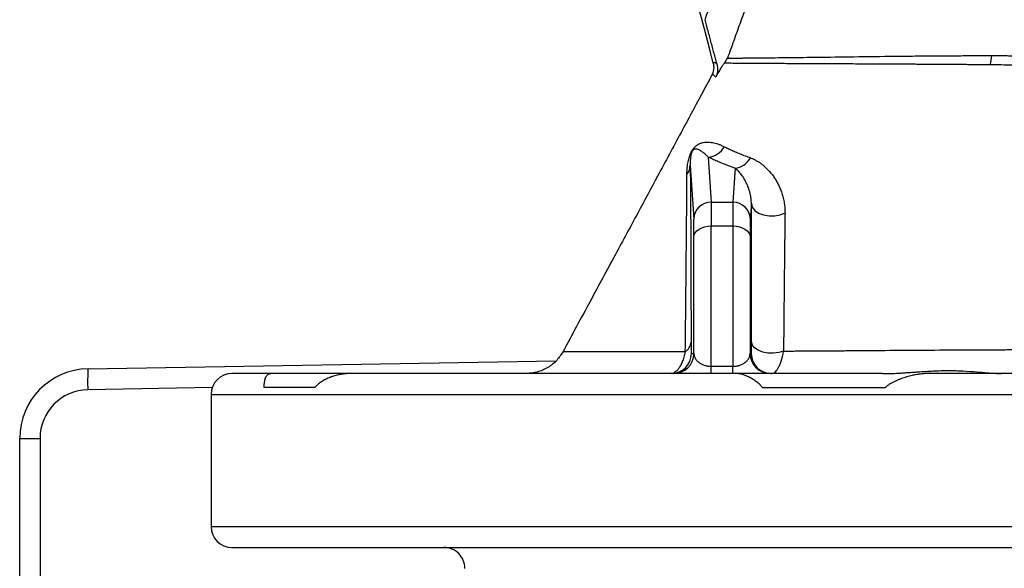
# Model space of a CAD drawing. Extents: x 167 to 762, y 25 to 1311.
# Tile 8 of 26: x 294 to 436, y 642 to 720. Entities that reach past the tile are written whole.
import ezdxf

# ---------------------------------------------------------------- set-up
doc = ezdxf.new("R2010")
doc.units = 0
doc.layers.get('0').update_dxf_attribs({"linetype": 'CONTINUOUS'})

msp = doc.modelspace()

# ---------------------------------------------------------------- linework, layer by layer
at = {"color": 7, "linetype": 'CONTINUOUS'}
for p, q in [((393.93, 712.61), (393.88, 712.47)), ((393.94, 712.62), (393.89, 712.48)), ((393.84, 712.41), (393.87, 712.43)), ((393.88, 712.43), (393.84, 712.41)), ((393.35, 700.71), (393.77, 694.23)), ((390.77, 699.55), (391.27, 691.79)), ((397.23, 699.1), (396.91, 694.23)), ((393.77, 694.23), (396.91, 694.23)), ((399.56, 694.02), (399.41, 691.79)), ((393.8, 670.63), (393.8, 690.81)), ((393.8, 690.81), (396.88, 690.81)), ((396.88, 690.81), (396.88, 670.63)), ((391.3, 672.46), (391.3, 689.23)), ((399.38, 689.23), (399.38, 672.46)), ((304.13, 670.27), (371.5, 671.44)), ((390.93, 672.46), (391.3, 672.46)), ((399.38, 672.46), (399.55, 672.46)), ((393.8, 669.59), (393.8, 670.63)), ((393.8, 670.63), (396.88, 670.63)), ((396.88, 669.59), (396.88, 670.63)), ((341.58, 669.59), (330.45, 669.59)), ((418.42, 669.59), (397.56, 669.59)), ((418.42, 669.59), (418.84, 669.59)), ((322.01, 667.58), (304.11, 667.27)), ((321.84, 666.59), (321.84, 647.59)), ((321.84, 666.59), (447.45, 666.59)), ((294.31, 637.59), (294.31, 660.27)), ((294.31, 660.27), (297.23, 660.27)), ((297.23, 660.27), (297.23, 637.59)), ((321.84, 647.59), (452.66, 647.59))]:
    msp.add_line(p, q, dxfattribs=at)
at = {"color": 7, "linetype": 'CONTINUOUS', "flags": 128}
for points in [[(399.56, 694.02), (399.69, 693.51), (400.05, 693.05), (400.6, 692.67), (401.3, 692.4), (402.1, 692.26), (402.92, 692.27), (403.71, 692.42), (404.4, 692.71)], [(391.3, 689.23), (391.35, 689.54), (391.5, 689.83), (391.73, 690.11), (392.04, 690.35), (392.42, 690.54), (392.85, 690.69), (393.31, 690.78), (393.8, 690.81)], [(396.88, 690.81), (397.37, 690.78), (397.83, 690.69), (398.26, 690.54), (398.64, 690.35), (398.95, 690.11), (399.18, 689.83), (399.33, 689.54), (399.38, 689.23)], [(404.19, 672.82), (403.49, 672.61), (402.72, 672.51), (401.94, 672.53), (401.19, 672.68), (400.54, 672.93), (400.03, 673.27), (399.7, 673.68), (399.58, 674.13)]]:
    msp.add_lwpolyline(points, dxfattribs=at)
at = {"color": 7, "linetype": 'CONTINUOUS'}
for centre, radius, start, end in [((88.34, 638.34), 315, 13.9366, 26.9973), ((425.16, 716.15), 9.03, 345.9746, 354.5332), ((393.12, 703.62), 2.92, 274.4617, 330.9264), ((396.9, 701.93), 2.84, 276.5673, 332.3107), ((388.47, 699.61), 2.3, 322.4622, 358.5339), ((393.75, 691.74), 2.49, 89.706, 178.7696), ((396.93, 691.74), 2.49, 1.2305, 90.2938), ((389.16, 674.23), 1.73, 301.3864, 355.4031), ((388.03, 672.49), 2.9, 270.0028, 359.3595), ((388.4, 672.49), 2.9, 270.0028, 359.3595), ((402.28, 672.49), 2.9, 180.6404, 269.9974), ((402.45, 672.49), 2.9, 180.6404, 269.9974), ((304.31, 660.27), 10, 91, 180), ((332.79, 668.52), 28.71, 176.505, 182.4948), ((324.84, 666.59), 3, 90, 180), ((304.23, 660.27), 7, 91, 180), ((324.84, 647.59), 3, 180, 270), ((355.34, 641.59), 3, 359.9776, 90)]:
    msp.add_arc(centre, radius, start, end, dxfattribs=at)
for points, knots in [([(419.03, 773.64), (418.91, 773.44), (417.16, 770.46), (413.84, 764.64), (408.96, 756.05), (404.4, 747.45), (400.13, 738.64), (396.31, 729.74), (394.01, 723.56), (392.85, 720.46)], [0, 0, 0, 0, 0.011539, 0.174884, 0.338357, 0.510709, 0.666833, 0.832706, 1, 1, 1, 1]), ([(424.25, 772.71), (423.97, 772.22), (423.38, 771.21), (422.52, 769.72), (421.66, 768.22), (420.82, 766.75), (420.01, 765.34), (419.2, 763.94), (418.36, 762.47), (416.92, 759.96), (415.5, 757.45), (413.87, 754.51), (412.6, 752.21), (411.27, 749.73), (410.07, 747.46), (408.97, 745.32), (407.82, 743.05), (406.74, 740.84), (405.84, 738.95), (405.15, 737.46), (404.62, 736.31), (404.1, 735.16), (403.67, 734.21), (403.37, 733.51), (403.17, 733.07), (403.02, 732.71), (402.89, 732.41), (402.77, 732.15), (402.68, 731.93), (402.6, 731.74), (402.53, 731.59), (402.48, 731.47), (402.36, 731.19), (402.17, 730.72), (401.89, 730.06), (401.38, 728.83), (400.64, 727.02), (399.7, 724.63), (398.77, 722.21), (397.88, 719.81), (397, 717.4), (396.43, 715.78), (396.13, 714.95)], [0, 0, 0, 0, 0.026626, 0.054229, 0.080479, 0.106832, 0.1333, 0.1562, 0.18252, 0.212292, 0.290885, 0.316598, 0.36921, 0.413437, 0.447384, 0.489184, 0.52548, 0.566028, 0.603563, 0.623094, 0.64264, 0.662712, 0.681839, 0.690971, 0.698454, 0.704293, 0.709254, 0.713625, 0.717408, 0.720604, 0.723212, 0.725235, 0.72667, 0.737408, 0.748656, 0.760415, 0.799083, 0.839731, 0.880497, 0.919624, 0.958958, 1, 1, 1, 1]), ([(392.85, 720.46), (392.89, 720.34), (392.95, 720.09), (393.06, 719.69), (393.18, 719.24), (393.3, 718.79), (393.42, 718.36), (393.53, 717.95), (393.64, 717.54), (393.8, 716.98), (393.98, 716.31), (394.16, 715.64), (394.3, 715.13), (394.41, 714.74), (394.51, 714.39), (394.57, 714.17), (394.6, 714.06)], [0, 0, 0, 0, 0.052623, 0.112261, 0.178986, 0.252864, 0.314716, 0.376845, 0.438005, 0.499802, 0.635508, 0.750023, 0.818664, 0.883206, 0.943647, 1, 1, 1, 1]), ([(396.13, 714.95), (396.18, 714.95), (396.28, 714.95), (396.44, 714.95), (396.6, 714.95), (396.78, 714.95), (396.97, 714.95), (397.18, 714.95), (397.39, 714.95), (397.61, 714.95), (397.85, 714.95), (398.1, 714.95), (398.73, 714.96), (399.88, 714.96), (402.07, 714.99), (405.04, 715.02), (409.18, 715.07), (414.23, 715.14), (419.2, 715.2), (423.53, 715.25), (426.22, 715.27), (428.29, 715.28), (429.68, 715.29), (431.12, 715.29), (432.61, 715.29), (433.64, 715.29), (434.15, 715.29)], [0, 0, 0, 0, 0.012635, 0.025339, 0.038112, 0.050954, 0.063865, 0.076843, 0.089889, 0.103003, 0.116183, 0.129429, 0.142742, 0.214325, 0.286052, 0.393073, 0.500743, 0.623285, 0.749284, 0.811191, 0.874396, 0.898364, 0.922923, 0.94806, 0.973758, 1, 1, 1, 1]), ([(434.15, 715.29), (434.39, 715.29), (434.87, 715.29), (435.6, 715.29), (436.35, 715.29), (437.13, 715.28), (437.92, 715.28), (438.84, 715.27), (439.9, 715.26), (441.08, 715.25), (442.06, 715.23), (442.75, 715.21), (443.15, 715.2), (443.35, 715.2), (443.46, 715.19)], [0, 0, 0, 0, 0.079013, 0.159782, 0.242288, 0.326509, 0.412422, 0.500005, 0.624916, 0.749865, 0.874881, 0.937425, 0.966023, 1, 1, 1, 1]), ([(394.07, 714.21), (394.08, 714.16), (394.1, 714.07), (394.12, 713.92), (394.14, 713.77), (394.14, 713.62), (394.14, 713.45), (394.12, 713.28), (394.08, 713.06), (394.01, 712.76), (393.9, 712.54), (393.84, 712.41)], [0, 0, 0, 0, 0.0756435, 0.1544823, 0.236454, 0.3214664, 0.4093955, 0.500083, 0.6068484, 0.7745367, 1, 1, 1, 1]), ([(394.07, 714.21), (394.12, 714.31), (394.2, 714.35), (394.38, 714.3), (394.48, 714.21), (394.6, 714.06)], [0, 0, 0, 0, 0.5, 0.5, 1, 1, 1, 1]), ([(394.42, 712.2), (394.49, 712.32), (394.62, 712.55), (394.82, 712.87), (395, 713.16), (395.16, 713.43), (395.31, 713.67), (395.45, 713.88), (395.57, 714.06), (395.65, 714.17), (395.68, 714.22)], [0, 0, 0, 0, 0.164016, 0.315576, 0.454806, 0.581862, 0.701048, 0.810218, 0.909717, 1, 1, 1, 1]), ([(394.6, 714.06), (394.62, 714.01), (394.65, 713.9), (394.68, 713.73), (394.7, 713.55), (394.71, 713.37), (394.71, 713.15), (394.68, 712.92), (394.63, 712.71), (394.58, 712.55), (394.53, 712.43), (394.48, 712.31), (394.44, 712.24), (394.42, 712.2)], [0, 0, 0, 0, 0.100246, 0.19641, 0.28879, 0.399621, 0.499667, 0.63022, 0.74946, 0.811019, 0.872852, 0.935627, 1, 1, 1, 1]), ([(433.93, 713.96), (433.68, 713.97), (433.17, 713.97), (432.41, 713.98), (431.64, 713.98), (430.85, 713.99), (430.06, 714), (429.25, 714), (428.43, 714.01), (427.6, 714.02), (426.77, 714.02), (425.92, 714.03), (425.07, 714.03), (424.22, 714.04), (423.36, 714.04), (422.5, 714.05), (421.63, 714.05), (420.76, 714.06), (419.3, 714.07), (417.18, 714.08), (414.39, 714.09), (411.44, 714.1), (408.85, 714.12), (406.31, 714.13), (404.04, 714.14), (401.93, 714.15), (400.4, 714.15), (399.28, 714.16), (398.43, 714.17), (397.71, 714.18), (397.12, 714.18), (396.63, 714.19), (396.25, 714.2), (395.93, 714.21), (395.76, 714.21), (395.68, 714.22)], [0, 0, 0, 0, 0.012453, 0.025195, 0.038229, 0.051557, 0.065183, 0.07911, 0.093342, 0.107882, 0.122728, 0.137836, 0.153193, 0.168801, 0.184662, 0.200778, 0.217152, 0.233787, 0.250684, 0.302298, 0.36079, 0.426358, 0.49932, 0.547346, 0.62469, 0.692892, 0.749856, 0.790502, 0.828627, 0.864134, 0.896824, 0.92672, 0.953864, 0.978284, 1, 1, 1, 1]), ([(459.88, 712.8), (459.7, 712.79), (459.34, 712.78), (458.79, 712.77), (458.24, 712.76), (457.68, 712.75), (457.12, 712.75), (456.54, 712.76), (455.53, 712.78), (454.04, 712.83), (451.84, 712.96), (449.3, 713.16), (446.91, 713.42), (445.33, 713.61), (444.59, 713.71), (444.33, 713.74), (444.05, 713.78), (443.73, 713.8), (443.29, 713.83), (442.8, 713.84), (442.26, 713.86), (441.69, 713.87), (440.97, 713.88), (439.92, 713.9), (438.57, 713.91), (437.02, 713.93), (435.47, 713.95), (434.44, 713.96), (433.93, 713.96)], [0, 0, 0, 0, 0.019472, 0.039254, 0.059353, 0.079775, 0.100524, 0.121607, 0.143031, 0.212261, 0.28607, 0.389267, 0.500483, 0.563015, 0.575521, 0.587912, 0.594277, 0.608776, 0.625476, 0.645165, 0.665963, 0.687871, 0.712934, 0.750247, 0.811226, 0.873155, 0.936068, 1, 1, 1, 1]), ([(394.42, 712.2), (394.3, 712.35), (394.07, 712.63), (393.94, 712.49), (393.88, 712.43)], [0, 0, 0, 0, 0.539941, 1, 1, 1, 1]), ([(393.84, 712.41), (393.35, 711.5), (391.89, 708.79), (389.3, 703.97), (386.25, 698.3), (383.1, 692.45), (379.86, 686.44), (376.27, 679.8), (373.77, 675.16), (372.47, 672.75)], [0, 0, 0, 0, 0.069163, 0.206725, 0.364212, 0.498101, 0.648243, 0.817839, 1, 1, 1, 1]), ([(390.29, 698.21), (390.29, 698.3), (390.29, 698.47), (390.3, 698.72), (390.32, 698.96), (390.34, 699.2), (390.37, 699.49), (390.42, 699.83), (390.49, 700.22), (390.58, 700.57), (390.68, 700.89), (390.8, 701.18), (390.92, 701.44), (391.06, 701.69), (391.24, 701.96), (391.49, 702.23), (391.81, 702.49), (392.19, 702.69), (392.6, 702.81), (393.01, 702.87), (393.39, 702.87), (393.78, 702.83), (394.15, 702.77), (394.53, 702.67), (394.91, 702.54), (395.29, 702.39), (395.54, 702.26), (395.67, 702.2)], [0, 0, 0, 0, 0.027927, 0.0543, 0.079135, 0.10245, 0.124264, 0.163353, 0.196957, 0.225343, 0.248904, 0.267135, 0.282862, 0.297253, 0.311763, 0.339076, 0.374373, 0.429897, 0.499839, 0.559553, 0.625206, 0.686256, 0.750072, 0.811445, 0.873507, 0.936335, 1, 1, 1, 1]), ([(393.35, 700.71), (393.29, 700.76), (393.19, 700.86), (393.05, 701), (392.93, 701.11), (392.82, 701.21), (392.72, 701.29), (392.53, 701.44), (392.27, 701.62), (391.96, 701.78), (391.73, 701.86), (391.56, 701.87), (391.44, 701.86), (391.36, 701.83), (391.29, 701.79), (391.22, 701.75), (391.17, 701.69), (391.11, 701.63), (391.04, 701.52), (390.96, 701.34), (390.91, 701.19), (390.88, 701.05), (390.85, 700.92), (390.83, 700.78), (390.81, 700.62), (390.79, 700.46), (390.77, 700.22), (390.76, 699.92), (390.76, 699.68), (390.77, 699.55)], [0, 0, 0, 0, 0.056118, 0.106486, 0.151106, 0.189976, 0.223098, 0.25047, 0.39269, 0.500962, 0.571225, 0.62622, 0.651293, 0.672136, 0.688829, 0.699703, 0.708213, 0.714745, 0.72013, 0.7319, 0.751127, 0.764696, 0.781085, 0.800341, 0.822494, 0.847561, 0.875557, 0.932305, 1, 1, 1, 1]), ([(395.67, 702.2), (395.77, 702.15), (395.97, 702.05), (396.27, 701.91), (396.58, 701.76), (396.91, 701.61), (397.24, 701.47), (397.58, 701.32), (397.93, 701.18), (398.29, 701.03), (398.65, 700.89), (399.03, 700.75), (399.29, 700.65), (399.42, 700.61)], [0, 0, 0, 0, 0.090637, 0.18134, 0.272107, 0.362931, 0.45381, 0.54474, 0.635715, 0.726733, 0.817789, 0.908879, 1, 1, 1, 1]), ([(397.23, 699.1), (397.1, 699.15), (396.83, 699.25), (396.44, 699.39), (396.06, 699.53), (395.69, 699.68), (395.32, 699.82), (394.97, 699.97), (394.63, 700.12), (394.29, 700.26), (393.97, 700.41), (393.65, 700.56), (393.45, 700.66), (393.35, 700.71)], [0, 0, 0, 0, 0.09108, 0.182094, 0.273051, 0.363964, 0.454842, 0.545697, 0.636539, 0.72738, 0.818229, 0.909099, 1, 1, 1, 1]), ([(399.42, 700.61), (399.49, 700.58), (399.62, 700.53), (399.82, 700.44), (400.02, 700.35), (400.22, 700.24), (400.42, 700.13), (400.61, 700.01), (400.81, 699.88), (401, 699.74), (401.41, 699.42), (402.01, 698.86), (402.62, 698.12), (403.06, 697.45), (403.37, 696.9), (403.65, 696.32), (403.9, 695.69), (404.11, 695.02), (404.24, 694.41), (404.32, 693.91), (404.37, 693.51), (404.39, 693.11), (404.4, 692.84), (404.4, 692.71)], [0, 0, 0, 0, 0.027132, 0.054396, 0.081804, 0.10937, 0.137107, 0.16503, 0.193149, 0.221478, 0.25003, 0.375781, 0.500062, 0.562729, 0.624372, 0.68767, 0.749235, 0.81328, 0.874654, 0.907546, 0.939351, 0.970142, 1, 1, 1, 1]), ([(390.77, 699.55), (390.77, 699.41), (390.77, 699.12), (390.78, 698.68), (390.78, 698.22), (390.78, 697.76), (390.79, 697.28), (390.79, 696.78), (390.8, 696.28), (390.8, 695.76), (390.81, 695.23), (390.81, 694.69), (390.82, 693.38), (390.83, 691.17), (390.85, 688.49), (390.86, 686.2), (390.86, 684.38), (390.87, 682.48), (390.87, 680.5), (390.88, 678.44), (390.88, 676.3), (390.88, 674.84), (390.88, 674.1)], [0, 0, 0, 0, 0.021638, 0.043485, 0.065543, 0.087814, 0.110302, 0.133009, 0.155938, 0.17909, 0.202468, 0.226074, 0.24991, 0.371606, 0.499719, 0.565921, 0.633847, 0.703518, 0.774952, 0.848166, 0.923178, 1, 1, 1, 1]), ([(399.56, 694.02), (399.56, 694.08), (399.56, 694.21), (399.55, 694.39), (399.53, 694.59), (399.51, 694.78), (399.48, 694.98), (399.45, 695.19), (399.41, 695.4), (399.35, 695.61), (399.25, 695.99), (399.06, 696.54), (398.77, 697.16), (398.43, 697.76), (398.11, 698.21), (397.83, 698.54), (397.63, 698.75), (397.44, 698.94), (397.3, 699.05), (397.23, 699.1)], [0, 0, 0, 0, 0.021987, 0.045414, 0.070288, 0.096615, 0.124401, 0.153651, 0.184369, 0.216557, 0.250219, 0.364702, 0.49997, 0.604412, 0.749991, 0.825358, 0.874953, 0.941505, 1, 1, 1, 1]), ([(390.06, 672.76), (390.06, 673.14), (390.07, 673.9), (390.08, 675.02), (390.09, 676.11), (390.11, 677.18), (390.12, 678.23), (390.13, 679.25), (390.14, 680.25), (390.15, 681.22), (390.16, 682.17), (390.17, 683.09), (390.18, 684), (390.19, 684.88), (390.19, 685.73), (390.21, 687.41), (390.23, 689.8), (390.25, 692.18), (390.27, 693.79), (390.27, 694.77), (390.28, 695.71), (390.28, 696.59), (390.29, 697.42), (390.29, 697.95), (390.29, 698.21)], [0, 0, 0, 0, 0.03974, 0.07884, 0.117307, 0.155143, 0.192356, 0.228951, 0.264934, 0.300311, 0.33509, 0.369278, 0.402882, 0.435911, 0.468373, 0.500276, 0.629393, 0.75009, 0.79451, 0.837762, 0.879894, 0.92095, 0.960974, 1, 1, 1, 1]), ([(393.77, 694.23), (393.77, 694.21), (393.77, 694.17), (393.77, 694.09), (393.77, 694.01), (393.78, 693.92), (393.78, 693.81), (393.78, 693.7), (393.78, 693.58), (393.78, 693.45), (393.79, 693.31), (393.79, 693.16), (393.79, 693), (393.79, 692.84), (393.79, 692.67), (393.79, 692.49), (393.79, 692.3), (393.79, 692.1), (393.8, 691.9), (393.8, 691.7), (393.8, 691.48), (393.8, 691.26), (393.8, 691.04), (393.8, 690.88), (393.8, 690.81)], [0, 0, 0, 0, 0.047308, 0.094439, 0.141394, 0.188173, 0.234774, 0.2812, 0.327448, 0.373521, 0.419416, 0.465135, 0.510678, 0.556044, 0.601234, 0.646247, 0.691084, 0.735744, 0.780228, 0.824535, 0.868666, 0.91262, 0.956398, 1, 1, 1, 1]), ([(396.91, 694.23), (396.9, 694.02), (396.9, 693.62), (396.89, 692.46), (396.88, 691.7), (396.88, 690.81)], [0, 0, 0, 0, 0.5, 0.5, 1, 1, 1, 1]), ([(399.58, 674.13), (399.58, 674.73), (399.58, 675.93), (399.58, 677.7), (399.57, 679.45), (399.57, 681.17), (399.57, 682.87), (399.57, 684.54), (399.56, 686.18), (399.56, 687.8), (399.56, 689.39), (399.56, 690.96), (399.56, 692.5), (399.56, 693.52), (399.56, 694.02)], [0, 0, 0, 0, 0.088762, 0.17653, 0.263306, 0.349091, 0.433888, 0.5177, 0.600528, 0.682375, 0.763243, 0.843135, 0.922053, 1, 1, 1, 1]), ([(404.4, 692.71), (404.39, 692.28), (404.38, 691.4), (404.36, 690.06), (404.35, 688.69), (404.33, 687.28), (404.32, 685.85), (404.3, 684.37), (404.28, 682.33), (404.25, 679.66), (404.22, 676.31), (404.2, 674), (404.19, 672.82)], [0, 0, 0, 0, 0.067094, 0.135627, 0.205605, 0.277032, 0.349912, 0.424245, 0.50003, 0.658721, 0.825389, 1, 1, 1, 1]), ([(391.3, 689.23), (391.3, 689.29), (391.3, 689.42), (391.3, 689.61), (391.3, 689.8), (391.3, 689.98), (391.29, 690.23), (391.29, 690.56), (391.29, 690.91), (391.28, 691.21), (391.28, 691.44), (391.28, 691.6), (391.27, 691.71), (391.27, 691.77), (391.27, 691.79)], [0, 0, 0, 0, 0.049666, 0.099251, 0.148815, 0.198416, 0.248116, 0.374007, 0.500003, 0.625896, 0.751894, 0.834618, 0.917228, 1, 1, 1, 1]), ([(399.41, 691.79), (399.41, 691.78), (399.41, 691.75), (399.41, 691.69), (399.41, 691.62), (399.4, 691.54), (399.4, 691.42), (399.39, 691.21), (399.39, 690.91), (399.39, 690.56), (399.38, 690.2), (399.38, 689.86), (399.38, 689.55), (399.38, 689.34), (399.38, 689.23)], [0, 0, 0, 0, 0.049669, 0.099257, 0.148823, 0.198427, 0.248128, 0.374022, 0.500019, 0.625911, 0.751906, 0.834627, 0.917233, 1, 1, 1, 1]), ([(390.88, 674.1), (390.88, 674.05), (390.88, 673.97), (390.88, 673.86), (390.88, 673.74), (390.88, 673.63), (390.88, 673.53), (390.89, 673.42), (390.89, 673.26), (390.89, 673.04), (390.9, 672.83), (390.9, 672.66), (390.91, 672.56), (390.91, 672.5), (390.92, 672.47), (390.92, 672.46), (390.93, 672.46)], [0, 0, 0, 0, 0.033437, 0.067587, 0.102534, 0.138355, 0.175122, 0.212901, 0.251755, 0.373679, 0.502387, 0.624945, 0.750768, 0.833633, 0.916643, 1, 1, 1, 1]), ([(399.55, 672.46), (399.55, 672.46), (399.56, 672.46), (399.56, 672.48), (399.56, 672.5), (399.56, 672.53), (399.57, 672.58), (399.57, 672.68), (399.58, 672.86), (399.58, 673.1), (399.58, 673.35), (399.58, 673.61), (399.58, 673.86), (399.58, 674.04), (399.58, 674.13)], [0, 0, 0, 0, 0.050188, 0.100205, 0.15013, 0.200043, 0.250024, 0.376137, 0.500223, 0.627079, 0.750136, 0.835842, 0.91884, 1, 1, 1, 1]), ([(402.45, 669.59), (402.62, 669.59), (402.78, 669.66), (403.03, 669.86), (403.11, 669.94), (403.27, 670.14), (403.34, 670.26), (403.49, 670.52), (403.57, 670.67), (403.71, 671), (403.78, 671.19), (403.98, 671.8), (404.09, 672.27), (404.19, 672.82)], [0, 0, 0, 0, 0.25, 0.25, 0.375, 0.375, 0.5, 0.5, 0.625, 0.625, 0.75, 0.75, 1, 1, 1, 1]), ([(404.19, 672.82), (404.44, 672.82), (404.93, 672.83), (405.68, 672.83), (406.43, 672.84), (407.17, 672.84), (407.92, 672.85), (408.66, 672.85), (409.41, 672.86), (410.15, 672.86), (410.89, 672.87), (411.63, 672.87), (412.37, 672.88), (413.1, 672.88), (415.43, 672.9), (419.16, 672.93), (424.66, 672.97), (430.09, 673), (434.66, 673.02), (437.97, 673.03), (440.09, 673.03), (442.1, 673.04), (444.01, 673.04), (445.83, 673.04), (447.03, 673.03), (447.63, 673.03)], [0, 0, 0, 0, 0.020235, 0.0402794, 0.0601354, 0.0798051, 0.0992907, 0.1185941, 0.1377176, 0.1566633, 0.1754333, 0.1940297, 0.2124547, 0.2307104, 0.2487989, 0.3848281, 0.4993647, 0.629997, 0.7494716, 0.7976623, 0.8428682, 0.885273, 0.9250427, 0.9628442, 1, 1, 1, 1]), ([(372.48, 672.78), (372.2, 672.33), (371.62, 671.41), (370.31, 670.4), (368.8, 669.72), (367.72, 669.64), (367.19, 669.59)], [0, 0, 0, 0, 0.24521, 0.499783, 0.754475, 1, 1, 1, 1]), ([(372.47, 672.75), (372.47, 672.75), (372.46, 672.75), (372.47, 672.75), (372.48, 672.75)], [0, 0, 0, 0, 0.069441, 1, 1, 1, 1]), ([(372.48, 672.75), (372.58, 672.75), (372.78, 672.75), (374.34, 672.74), (376.82, 672.74), (380.29, 672.74), (384.63, 672.74), (388.25, 672.75), (390.06, 672.76)], [0, 0, 0, 0, 0.162299, 0.330454, 0.497272, 0.664451, 0.83289, 1, 1, 1, 1]), ([(390.06, 672.76), (389.99, 672.45), (389.92, 672.18), (389.77, 671.69), (389.69, 671.47), (389.53, 671.07), (389.45, 670.89), (389.27, 670.58), (389.19, 670.43), (388.92, 670.07), (388.75, 669.89), (388.39, 669.65), (388.21, 669.59), (388.03, 669.59)], [0, 0, 0, 0, 0.125, 0.125, 0.25, 0.25, 0.375, 0.375, 0.5, 0.5, 0.75, 0.75, 1, 1, 1, 1]), ([(391.3, 672.46), (391.3, 672.43), (391.3, 672.36), (391.31, 672.27), (391.33, 672.2), (391.35, 672.09), (391.4, 671.95), (391.51, 671.72), (391.7, 671.46), (392.02, 671.17), (392.4, 670.93), (392.77, 670.79), (393.06, 670.71), (393.24, 670.68), (393.42, 670.65), (393.61, 670.63), (393.73, 670.63), (393.8, 670.63)], [0, 0, 0, 0, 0.046281, 0.087122, 0.122523, 0.152483, 0.235862, 0.309288, 0.471782, 0.605703, 0.732607, 0.836989, 0.872822, 0.906617, 0.938768, 0.969726, 1, 1, 1, 1]), ([(396.88, 670.63), (396.92, 670.63), (396.99, 670.63), (397.09, 670.64), (397.19, 670.64), (397.29, 670.66), (397.4, 670.67), (397.5, 670.69), (397.6, 670.71), (397.7, 670.73), (397.93, 670.8), (398.28, 670.93), (398.66, 671.17), (398.98, 671.46), (399.17, 671.72), (399.28, 671.95), (399.33, 672.11), (399.37, 672.29), (399.38, 672.4), (399.38, 672.46)], [0, 0, 0, 0, 0.016775, 0.033689, 0.050833, 0.068294, 0.086156, 0.104498, 0.12339, 0.142899, 0.163085, 0.267455, 0.394353, 0.528258, 0.690745, 0.76416, 0.847538, 0.912887, 1, 1, 1, 1]), ([(418.84, 669.59), (418.98, 669.6), (419.27, 669.6), (419.71, 669.61), (420.18, 669.62), (420.67, 669.64), (421.19, 669.67), (421.75, 669.71), (422.33, 669.75), (422.92, 669.79), (423.7, 669.84), (424.64, 669.91), (426.12, 669.99), (427.92, 670.04), (430.02, 669.98), (431.68, 669.85), (432.78, 669.76), (433.39, 669.71), (433.91, 669.67), (434.47, 669.63), (435.04, 669.6), (435.39, 669.6), (435.55, 669.59)], [0, 0, 0, 0, 0.022145, 0.045782, 0.070916, 0.097548, 0.125683, 0.154591, 0.18851, 0.219805, 0.251104, 0.317013, 0.375453, 0.499769, 0.62526, 0.750131, 0.812372, 0.8435, 0.874662, 0.920594, 0.962368, 1, 1, 1, 1]), ([(329.48, 667.59), (329.48, 667.63), (329.48, 667.7), (329.48, 667.8), (329.49, 667.91), (329.49, 668.01), (329.5, 668.15), (329.52, 668.32), (329.55, 668.51), (329.58, 668.68), (329.63, 668.89), (329.72, 669.11), (329.84, 669.29), (329.94, 669.4), (330.04, 669.48), (330.16, 669.54), (330.3, 669.59), (330.4, 669.59), (330.45, 669.59)], [0, 0, 0, 0, 0.0221761, 0.0458004, 0.0709051, 0.0975166, 0.1256565, 0.184713, 0.2513639, 0.311026, 0.3764855, 0.5010211, 0.6257883, 0.6967849, 0.7512992, 0.8430897, 0.9259725, 1, 1, 1, 1]), ([(341.98, 669.59), (341.89, 669.59), (341.71, 669.59), (341.43, 669.58), (341.14, 669.55), (340.83, 669.52), (340.52, 669.47), (340.17, 669.4), (339.71, 669.29), (339.13, 669.11), (338.59, 668.89), (338.18, 668.68), (337.87, 668.51), (337.58, 668.32), (337.33, 668.13), (337.12, 667.95), (336.95, 667.77), (336.86, 667.65), (336.81, 667.59)], [0, 0, 0, 0, 0.043406, 0.090003, 0.139804, 0.19282, 0.249062, 0.303505, 0.374484, 0.499364, 0.623723, 0.688916, 0.748338, 0.815028, 0.874129, 0.920263, 0.962179, 1, 1, 1, 1]), ([(401.15, 667.59), (401.12, 667.63), (401.07, 667.7), (400.98, 667.8), (400.89, 667.91), (400.78, 668.01), (400.64, 668.15), (400.43, 668.32), (400.18, 668.51), (399.92, 668.68), (399.59, 668.89), (399.17, 669.11), (398.75, 669.29), (398.44, 669.4), (398.17, 669.48), (397.9, 669.54), (397.61, 669.59), (397.43, 669.59), (397.35, 669.59)], [0, 0, 0, 0, 0.022176, 0.0458, 0.070905, 0.097517, 0.125657, 0.184713, 0.251364, 0.311026, 0.376485, 0.501021, 0.625788, 0.696785, 0.751299, 0.84309, 0.925973, 1, 1, 1, 1]), ([(425.18, 669.59), (425.09, 669.59), (424.89, 669.59), (424.58, 669.58), (424.25, 669.55), (423.9, 669.52), (423.54, 669.47), (423.14, 669.4), (422.59, 669.29), (421.89, 669.11), (421.21, 668.89), (420.68, 668.68), (420.28, 668.51), (419.9, 668.32), (419.56, 668.13), (419.28, 667.95), (419.05, 667.77), (418.91, 667.65), (418.85, 667.59)], [0, 0, 0, 0, 0.043406, 0.090003, 0.139804, 0.19282, 0.249062, 0.303505, 0.374484, 0.499364, 0.623723, 0.688916, 0.748338, 0.815028, 0.874129, 0.920263, 0.962179, 1, 1, 1, 1]), ([(401.15, 667.59), (401.51, 667.59), (402.22, 667.59), (403.3, 667.59), (404.39, 667.59), (405.48, 667.59), (406.57, 667.59), (407.67, 667.59), (408.77, 667.59), (409.87, 667.59), (410.98, 667.59), (412.09, 667.59), (413.21, 667.59), (414.33, 667.59), (415.45, 667.59), (416.58, 667.59), (417.71, 667.59), (418.47, 667.59), (418.85, 667.59)], [0, 0, 0, 0, 0.0625776, 0.1251242, 0.1876442, 0.2501419, 0.312622, 0.3750887, 0.4375466, 0.5, 0.5624534, 0.6249113, 0.687378, 0.7498581, 0.8123558, 0.8748758, 0.9374224, 1, 1, 1, 1]), ([(324.84, 644.59), (324.84, 644.59), (339.54, 644.59), (391.86, 644.59), (427.34, 644.59), (464.34, 644.59)], [0, 0, 0, 0, 0.5, 0.5, 1, 1, 1, 1])]:
    msp.add_open_spline(points, degree=3, knots=knots, dxfattribs=at)
for points in [[(395.68, 714.22), (395.85, 714.45), (396, 714.7), (396.13, 714.95)], [(330.45, 669.59), (326.73, 669.59), (324.84, 669.59), (324.84, 669.59)], [(397.35, 669.59), (373.99, 669.59), (354.77, 669.59), (341.98, 669.59)], [(449.61, 669.59), (441.34, 669.59), (433.17, 669.59), (425.18, 669.59)], [(336.81, 667.59), (333.97, 667.59), (331.52, 667.59), (329.48, 667.59)]]:
    msp.add_open_spline(points, degree=3, dxfattribs=at)

doc.saveas('drawing.dxf')
